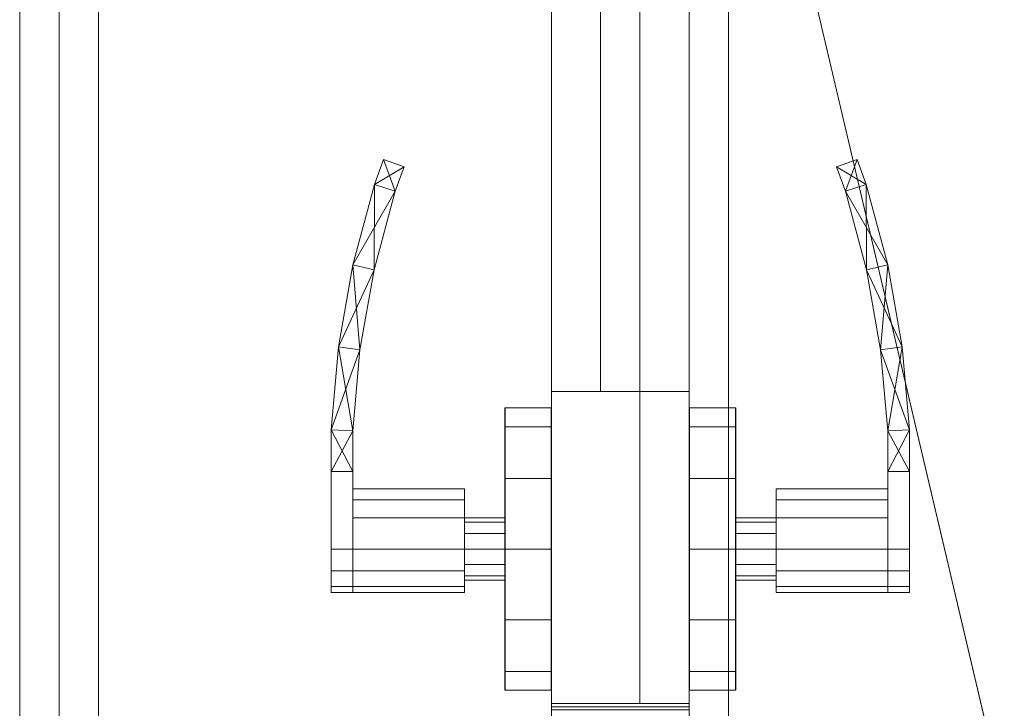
# Model space of a CAD drawing. Header units: inches. Extents: x -263 to 528, y -1 to 602.
# Tile 230 of 256: x 244 to 256, y 262 to 271. Entities that reach past the tile are written whole.
import ezdxf

# ---------------------------------------------------------------- set-up
doc = ezdxf.new("R2010")
doc.units = ezdxf.units.IN
doc.header["$MEASUREMENT"] = 0
for name, color, linetype in [('Doors', 7, 'Continuous'), ('Twindo - Slabs', 7, 'Continuous'), ('Twindo - Walls', 7, 'Continuous')]:
    doc.layers.add(name, color=color, linetype=linetype)
doc.layers.add('Twindo - Walls_Pen_No__3', color=7, linetype='Continuous', lineweight=18, true_color=0x506e96)

# ---------------------------------------------------------------- blocks, each defined once
blk = doc.blocks.new('Slab_D0BD3B49-249D-4DA8-80D4-D821BCE50D6B', base_point=(-249.5, 387))
at = {"layer": 'Twindo - Slabs', "lineweight": 0}
mesh = blk.add_polyface(dxfattribs=at)
corners = [(-192, 387), (-249.5, 387), (-249.5, 387, -6), (-192, 387, -6), (-89.75, 579.5), (-249.5, 579.5), (-192, 134.5), (-132, 134.5), (-132, 124.5), (10, 124.5), (10, 13.75), (161.5, 13.75), (161.5, 6.5), (252, 6.5), (252, 14), (415.5, 14), (415.5, 322.5), (222.5, 322.5), (222.5, 357.5), (-4, 357.5), (-4, 413), (101.5, 413), (101.5, 553.5), (-89.75, 553.5), (-249.5, 579.5, -6), (-192, 134.5, -6), (-89.75, 579.5, -6), (-89.75, 553.5, -6), (101.5, 553.5, -6), (101.5, 413, -6), (-4, 413, -6), (-4, 357.5, -6), (222.5, 357.5, -6), (222.5, 322.5, -6), (415.5, 322.5, -6), (415.5, 14, -6), (252, 14, -6), (252, 6.5, -6), (161.5, 6.5, -6), (161.5, 13.75, -6), (10, 13.75, -6), (10, 124.5, -6), (-132, 124.5, -6), (-132, 134.5, -6)]
mesh.append_faces([[corners[k] for k in face] for face in [(0, 1, 2, 3), (1, 5, 24, 2), (6, 0, 3, 25), (5, 4, 26, 24), (7, 6, 25, 43), (8, 7, 43, 42), (9, 8, 42, 41), (10, 9, 41, 40), (11, 10, 40, 39), (12, 11, 39, 38), (13, 12, 38, 37), (14, 13, 37, 36), (15, 14, 36, 35), (16, 15, 35, 34), (17, 16, 34, 33), (18, 17, 33, 32), (19, 18, 32, 31), (20, 19, 31, 30), (21, 20, 30, 29), (22, 21, 29, 28), (23, 22, 28, 27), (4, 23, 27, 26)]], dxfattribs={"color": 254})
mesh.append_faces([[corners[k] for k in face] for face in [(22, 20, 21), (16, 14, 15)]], dxfattribs={"vtx0": -1, "color": 254})
mesh.append_faces([[corners[k] for k in face] for face in [(28, 30, 27), (34, 36, 33)]], dxfattribs={"vtx0": -1, "vtx1": -1, "color": 254})
mesh.append_faces([[corners[k] for k in face] for face in [(4, 0, 7), (19, 23, 8), (19, 9, 11), (43, 3, 26), (42, 27, 31), (39, 41, 31)]], dxfattribs={"vtx0": -1, "vtx1": -1, "vtx2": -1, "color": 254})
mesh.append_faces([[corners[k] for k in face] for face in [(23, 7, 8), (19, 8, 9), (17, 11, 12), (17, 12, 13), (17, 13, 14), (3, 24, 26), (43, 26, 27), (39, 31, 32), (39, 32, 33)]], dxfattribs={"vtx0": -1, "vtx2": -1, "color": 254})
mesh.append_faces([[corners[k] for k in face] for face in [(29, 30, 28), (35, 36, 34)]], dxfattribs={"vtx1": -1, "color": 254})
mesh.append_faces([[corners[k] for k in face] for face in [(4, 5, 0), (23, 4, 7), (19, 20, 23), (22, 23, 20), (18, 19, 11), (17, 18, 11), (16, 17, 14), (42, 43, 27), (30, 31, 27), (41, 42, 31), (38, 39, 33), (37, 38, 33), (36, 37, 33)]], dxfattribs={"vtx1": -1, "vtx2": -1, "color": 254})
mesh.append_faces([[corners[k] for k in face] for face in [(5, 1, 0), (0, 6, 7), (9, 10, 11), (3, 2, 24), (43, 25, 3), (39, 40, 41)]], dxfattribs={"vtx2": -1, "color": 254})
blk = doc.blocks.new('Slab_C16FED3F-F51D-4887-95C2-45D370958F54', base_point=(-255.75, 595))
at = {"layer": 'Twindo - Slabs', "lineweight": 0}
mesh = blk.add_polyface(dxfattribs=at)
corners = [(95.5, 568, 128), (95.5, 570, 128), (-75.75, 570, 128), (-75.75, 595, 128), (-255.75, 595, 128), (-255.75, 379, 128), (-198, 379, 128), (-198, 134.5, 128), (-136, 134.5, 128), (-136, 110.5, 128), (6.5, 110.5, 128), (6.5, 6.5, 128), (315.5, 6.5, 128), (315.5, 8, 128), (378.5, 8, 128), (378.5, 6.5, 128), (523, 6.5, 128), (523, 132.25, 128), (421.5, 132.25, 128), (421.5, 333, 128), (239, 333, 128), (239, 391.501, 128), (240, 391.501, 128), (240, 457, 128), (237, 457, 128), (237, 568, 128), (201, 127.5, 128), (201, 128.125, 128), (244.5, 128.125, 128), (244.5, 127.5, 128), (244.5, 15, 128), (161.5, 15, 128), (161.5, 146.5, 128), (200.935, 146.5, 128), (200.997, 146.5, 128), (200.997, 128.5, 128), (95.5, 568, 101), (95.5, 570, 101), (-75.75, 570, 101), (-75.75, 595, 101), (-255.75, 595, 101), (-255.75, 379, 101), (-198, 379, 101), (-198, 134.5, 101), (-136, 134.5, 101), (-136, 110.5, 101), (6.5, 110.5, 101), (6.5, 6.5, 101), (315.5, 6.5, 101), (315.5, 8, 101), (378.5, 8, 101), (378.5, 6.5, 101), (523, 6.5, 101), (523, 132.25, 101), (421.5, 132.25, 101), (421.5, 333, 101), (239, 333, 101), (239, 391.501, 101), (240, 391.501, 101), (240, 457, 101), (237, 457, 101), (237, 568, 101), (201, 127.5, 120), (201, 128, 120), (201, 128.125, 120), (244.5, 128.125, 120), (244.5, 128, 120), (244.5, 127.5, 120), (244.5, 127.5, 101), (244.5, 15, 101), (161.5, 15, 101), (161.5, 146.5, 101), (200.935, 146.5, 101), (200.997, 146.5, 101), (200.997, 128.5, 114.5), (201, 127.5, 101)]
mesh.append_faces([[corners[k] for k in face] for face in [(36, 37, 1, 0), (37, 38, 2, 1), (38, 39, 3, 2), (39, 40, 4, 3), (40, 41, 5, 4), (41, 42, 6, 5), (42, 43, 7, 6), (43, 44, 8, 7), (44, 45, 9, 8), (45, 46, 10, 9), (46, 47, 11, 10), (47, 48, 12, 11), (48, 49, 13, 12), (49, 50, 14, 13), (50, 51, 15, 14), (51, 52, 16, 15), (52, 53, 17, 16), (53, 54, 18, 17), (54, 55, 19, 18), (55, 56, 20, 19), (56, 57, 21, 20), (57, 58, 22, 21), (58, 59, 23, 22), (59, 60, 24, 23), (60, 61, 25, 24), (61, 36, 0, 25), (28, 27, 64, 65), (69, 70, 31, 30), (70, 71, 32, 31), (33, 32, 71, 72), (33, 72, 73, 34), (34, 73, 74, 35), (62, 67, 66, 63), (65, 64, 63, 66), (67, 62, 75, 68), (72, 74, 73)]], dxfattribs={"color": 254})
mesh.append_faces([[corners[k] for k in face] for face in [(23, 21, 22), (27, 63, 64), (29, 66, 67), (29, 69, 30), (75, 74, 72), (52, 54, 53)]], dxfattribs={"vtx0": -1, "color": 254})
mesh.append_faces([[corners[k] for k in face] for face in [(16, 18, 15), (59, 57, 60)]], dxfattribs={"vtx0": -1, "vtx1": -1, "color": 254})
mesh.append_faces([[corners[k] for k in face] for face in [(3, 6, 8), (31, 0, 11), (0, 32, 34), (24, 34, 27), (20, 24, 27), (28, 30, 12), (20, 28, 13), (75, 26, 74), (44, 42, 39), (47, 36, 70), (75, 60, 56), (49, 68, 56)]], dxfattribs={"vtx0": -1, "vtx1": -1, "vtx2": -1, "color": 254})
mesh.append_faces([[corners[k] for k in face] for face in [(2, 8, 9), (2, 9, 10), (0, 10, 11), (20, 27, 28), (30, 11, 12), (28, 12, 13), (20, 13, 14), (18, 14, 15), (42, 40, 39), (44, 39, 38), (46, 38, 37), (46, 37, 36), (72, 36, 61), (75, 61, 60), (47, 70, 69), (49, 69, 68), (50, 56, 55), (50, 55, 54)]], dxfattribs={"vtx0": -1, "vtx2": -1, "color": 254})
mesh.append_faces([[corners[k] for k in face] for face in [(17, 18, 16), (58, 57, 59)]], dxfattribs={"vtx1": -1, "color": 254})
mesh.append_faces([[corners[k] for k in face] for face in [(3, 4, 6), (2, 3, 8), (1, 2, 10), (0, 1, 10), (31, 32, 0), (25, 0, 34), (24, 25, 34), (20, 21, 24), (23, 24, 21), (30, 31, 11), (19, 20, 14), (18, 19, 14), (45, 44, 38), (46, 45, 38), (47, 46, 36), (71, 70, 36), (72, 71, 36), (75, 72, 61), (57, 56, 60), (68, 75, 56), (48, 47, 69), (49, 48, 69), (50, 49, 56), (51, 50, 54), (52, 51, 54)]], dxfattribs={"vtx1": -1, "vtx2": -1, "color": 254})
mesh.append_faces([[corners[k] for k in face] for face in [(4, 5, 6), (6, 7, 8), (26, 35, 74), (42, 41, 40), (44, 43, 42)]], dxfattribs={"vtx2": -1, "color": 254})
mesh.append_faces([[corners[k] for k in face] for face in [(27, 26, 62, 63), (29, 28, 65, 66), (29, 67, 68, 69)]], dxfattribs={"vtx3": -1, "color": 254})
blk = doc.blocks.new('Wall_A9828C15-0578-4FD3-831D-6E3EE62218F6', base_point=(244.5, 127.5))
at = {"layer": 'Twindo - Walls', "lineweight": 0}
mesh = blk.add_polyface(dxfattribs=at)
corners = [(252, 234), (252, 234, 98), (252, 290, 98), (252, 290), (252, 291.999), (252, 291.999, 101), (252, 127.5, 101), (252, 127.5), (244.5, 234), (244.5, 234, 98), (244.5, 290, 98), (244.5, 290), (244.5, 291.999), (244.5, 291.999, 101), (244.5, 127.5, 101), (244.5, 127.5)]
mesh.append_faces([[corners[k] for k in face] for face in [(1, 0, 8, 9), (2, 1, 9, 10), (3, 2, 10, 11), (3, 11, 12, 4), (13, 5, 4, 12), (6, 5, 13, 14), (6, 14, 15, 7), (8, 0, 7, 15)]], dxfattribs={"color": 254})
mesh.append_faces([[corners[k] for k in face] for face in [(4, 2, 3), (15, 9, 8)]], dxfattribs={"vtx0": -1, "color": 254})
mesh.append_faces([[corners[k] for k in face] for face in [(7, 1, 6), (12, 10, 13)]], dxfattribs={"vtx0": -1, "vtx1": -1, "color": 254})
mesh.append_faces([[corners[k] for k in face] for face in [(1, 5, 6), (10, 14, 13)]], dxfattribs={"vtx0": -1, "vtx2": -1, "color": 254})
mesh.append_faces([[corners[k] for k in face] for face in [(0, 1, 7), (11, 10, 12)]], dxfattribs={"vtx1": -1, "color": 254})
mesh.append_faces([[corners[k] for k in face] for face in [(1, 2, 5), (4, 5, 2), (10, 9, 14), (15, 14, 9)]], dxfattribs={"vtx1": -1, "vtx2": -1, "color": 254})
blk = doc.blocks.new('Door_1F878AF0-59CA-4B78-B50C-B3FFE8BAC4CB')
at = {"layer": 'Twindo - Walls_Pen_No__3', "color": 155, "lineweight": 18, "true_color": 0x506e96}
for p, q in [((250.25, 289.5), (250.25, 262)), ((250.25, 262, 97.5), (250.25, 289.5, 97.5)), ((252, 289.5), (252, 262)), ((252, 262, 97.5), (252, 289.5, 97.5)), ((250.25, 234.5), (250.25, 262)), ((250.25, 262), (250.25, 262, 97.5)), ((250.25, 262, 97.5), (250.25, 234.5, 97.5)), ((252, 262), (250.25, 262)), ((252, 262, 97.5), (250.25, 262, 97.5)), ((250.25, 262), (250.25, 262, 97.5)), ((252, 262), (250.25, 262)), ((252, 262, 97.5), (250.25, 262, 97.5)), ((252, 234.5), (252, 262)), ((252, 262), (252, 262, 97.5)), ((252, 262, 97.5), (252, 234.5, 97.5)), ((252, 262), (252, 262, 97.5))]:
    blk.add_line(p, q, dxfattribs=at)
at = {"layer": 'Doors', "lineweight": 0}
mesh = blk.add_polyface(dxfattribs=at)
corners = [(244, 232, 100), (244, 234, 98), (244.5, 234, 98), (244.5, 232, 100), (244, 290, 98), (244.5, 290, 98), (244, 292, 100), (244.5, 292, 100)]
mesh.append_faces([[corners[k] for k in face] for face in [(0, 1, 2, 3), (1, 4, 5, 2), (4, 6, 7, 5), (6, 0, 3, 7), (0, 6, 4, 1), (3, 2, 5, 7)]], dxfattribs={"color": 7})
mesh = blk.add_polyface(dxfattribs=at)
corners = [(252.5, 232, 100), (252, 232, 100), (252, 234, 98), (252.5, 234, 98), (252, 290, 98), (252.5, 290, 98), (252, 292, 100), (252.5, 292, 100)]
mesh.append_faces([[corners[k] for k in face] for face in [(0, 1, 2, 3), (3, 2, 4, 5), (5, 4, 6, 7), (7, 6, 1, 0), (0, 3, 5, 7), (1, 6, 4, 2)]], dxfattribs={"color": 7})
mesh = blk.add_polyface(dxfattribs=at)
corners = [(252, 234, 98), (244.5, 234, 98), (244.5, 234, 97.5), (252, 234, 97.5), (244.5, 234.5, 97.5), (252, 234.5, 97.5), (244.5, 289.5, 97.5), (252, 289.5, 97.5), (244.5, 290, 97.5), (252, 290, 97.5), (244.5, 290, 98), (252, 290, 98)]
mesh.append_faces([[corners[k] for k in face] for face in [(0, 1, 2, 3), (3, 2, 4, 5), (5, 4, 6, 7), (7, 6, 8, 9), (9, 8, 10, 11), (11, 10, 1, 0)]], dxfattribs={"color": 7})
mesh.append_faces([[corners[k] for k in face] for face in [(0, 7, 9, 11), (1, 6, 4, 2)]], dxfattribs={"vtx0": -1, "color": 7})
mesh.append_faces([[corners[k] for k in face] for face in [(0, 3, 5, 7), (1, 10, 8, 6)]], dxfattribs={"vtx3": -1, "color": 7})
mesh = blk.add_polyface(dxfattribs=at)
corners = [(252, 289.5), (252, 262), (250.25, 262), (250.25, 289.5), (252, 262, 97.5), (250.25, 262, 97.5), (252, 289.5, 97.5), (250.25, 289.5, 97.5), (252, 289.461, 0.039), (252, 289.461, 97.461), (250.25, 289.461, 97.461), (250.25, 289.461, 0.039), (252, 262.039, 97.461), (250.25, 262.039, 97.461), (252, 262.039, 0.039), (250.25, 262.039, 0.039)]
mesh.append_faces([[corners[k] for k in face] for face in [(0, 1, 2, 3), (1, 4, 5, 2), (4, 6, 7, 5), (6, 0, 3, 7), (8, 9, 10, 11), (9, 12, 13, 10), (12, 14, 15, 13), (14, 8, 11, 15)]], dxfattribs={"color": 7})
mesh.append_faces([[corners[k] for k in face] for face in [(1, 14, 4), (4, 12, 6), (5, 13, 2), (2, 15, 3)]], dxfattribs={"vtx0": -1, "vtx1": -1, "color": 7})
mesh.append_faces([[corners[k] for k in face] for face in [(9, 0, 6), (0, 8, 14), (4, 14, 12), (11, 7, 3), (7, 10, 13), (2, 13, 15)]], dxfattribs={"vtx0": -1, "vtx2": -1, "color": 7})
mesh.append_faces([[corners[k] for k in face] for face in [(9, 8, 0), (12, 9, 6), (1, 0, 14), (11, 10, 7), (15, 11, 3), (5, 7, 13)]], dxfattribs={"vtx1": -1, "vtx2": -1, "color": 7})
mesh = blk.add_polyface(dxfattribs=at)
corners = [(250.25, 266, 0.039), (250.25, 266, 8), (250.25, 285.5, 8), (250.25, 285.5, 0.039), (251.375, 285.5, 0.039), (251.375, 266, 0.039), (251.375, 285.5, 8), (251.375, 266, 8)]
mesh.append_faces([[corners[k] for k in face] for face in [(0, 1, 2, 3), (4, 5, 0, 3), (3, 2, 6, 4), (1, 7, 6, 2), (5, 7, 1, 0), (4, 6, 7, 5)]], dxfattribs={"color": 7})
mesh = blk.add_polyface(dxfattribs=at)
corners = [(251.375, 285.5, 97.461), (251.375, 285.5, 93.5), (250.25, 285.5, 93.5), (250.25, 285.5, 97.461), (250.25, 266, 97.461), (251.375, 266, 97.461), (250.25, 266, 93.5), (251.375, 266, 93.5)]
mesh.append_faces([[corners[k] for k in face] for face in [(0, 1, 2, 3), (4, 5, 0, 3), (3, 2, 6, 4), (2, 1, 7, 6), (5, 7, 1, 0), (4, 6, 7, 5)]], dxfattribs={"color": 7})
mesh = blk.add_polyface(dxfattribs=at)
corners = [(251.375, 285.5, 8), (251.375, 266, 8), (250.875, 266, 8), (250.875, 285.5, 8), (251.375, 266, 93.5), (250.875, 266, 93.5), (251.375, 285.5, 93.5), (250.875, 285.5, 93.5)]
mesh.append_faces([[corners[k] for k in face] for face in [(0, 1, 2, 3), (1, 4, 5, 2), (4, 6, 7, 5), (6, 0, 3, 7), (0, 6, 4, 1), (3, 2, 5, 7)]], dxfattribs={"color": 7})
mesh = blk.add_polyface(dxfattribs=at)
corners = [(251.375, 266, 0.039), (251.375, 266, 8), (251.375, 285.5, 8), (251.375, 285.5, 0.039), (252, 285.5, 0.039), (252, 266, 0.039), (252, 285.5, 8), (252, 266, 8)]
mesh.append_faces([[corners[k] for k in face] for face in [(0, 1, 2, 3), (4, 5, 0, 3), (3, 2, 6, 4), (1, 7, 6, 2), (5, 7, 1, 0), (4, 6, 7, 5)]], dxfattribs={"color": 7})
mesh = blk.add_polyface(dxfattribs=at)
corners = [(252, 285.5, 97.461), (252, 285.5, 93.5), (251.375, 285.5, 93.5), (251.375, 285.5, 97.461), (251.375, 266, 97.461), (252, 266, 97.461), (251.375, 266, 93.5), (252, 266, 93.5)]
mesh.append_faces([[corners[k] for k in face] for face in [(0, 1, 2, 3), (4, 5, 0, 3), (3, 2, 6, 4), (2, 1, 7, 6), (5, 7, 1, 0), (4, 6, 7, 5)]], dxfattribs={"color": 7})
mesh = blk.add_polyface(dxfattribs=at)
corners = [(247.73, 264, 36.551), (247.455, 264, 36.551), (247.455, 263.724, 36.477), (247.73, 263.724, 36.477), (247.455, 263.523, 36.276), (247.73, 263.523, 36.276), (247.455, 263.449, 36), (247.73, 263.449, 36), (247.455, 263.523, 35.724), (247.73, 263.523, 35.724), (247.455, 263.724, 35.523), (247.73, 263.724, 35.523), (247.455, 264, 35.449), (247.73, 264, 35.449), (247.455, 264.984, 35.449), (247.73, 264.984, 35.449), (247.455, 264.984, 36.551), (247.73, 264.984, 36.551), (247.73, 264.984, 35.449), (247.455, 265.512, 35.48), (247.73, 265.5, 35.48), (247.455, 264.984, 35.449), (247.547, 266.563, 35.542), (247.82, 266.527, 35.542), (247.73, 267.603, 35.603), (247.999, 267.543, 35.603), (248.003, 268.622, 35.665), (248.266, 268.539, 35.665), (248.119, 268.939, 35.685), (248.379, 268.849, 35.685), (248.119, 268.939, 36.315), (248.379, 268.849, 36.315), (248.003, 268.622, 36.335), (248.266, 268.539, 36.335), (247.73, 267.603, 36.397), (247.999, 267.543, 36.397), (247.547, 266.563, 36.458), (247.82, 266.527, 36.458), (247.455, 265.512, 36.52), (247.73, 265.5, 36.52), (247.455, 264.984, 36.551), (247.73, 264.984, 36.551)]
mesh.append_faces([[corners[k] for k in face] for face in [(0, 1, 2, 3), (3, 2, 4, 5), (5, 4, 6, 7), (7, 6, 8, 9), (9, 8, 10, 11), (11, 10, 12, 13), (13, 12, 14, 15), (15, 14, 16, 17), (17, 16, 1, 0), (18, 19, 20), (18, 21, 19), (20, 22, 23), (20, 19, 22), (23, 24, 25), (23, 22, 24), (25, 26, 27), (25, 24, 26), (27, 28, 29), (27, 26, 28), (29, 28, 30, 31), (31, 32, 33), (31, 30, 32), (33, 34, 35), (33, 32, 34), (35, 36, 37), (35, 34, 36), (37, 38, 39), (37, 36, 38), (39, 40, 41), (39, 38, 40), (41, 40, 21, 18), (18, 20, 39, 41), (20, 23, 37, 39), (23, 25, 35, 37), (25, 27, 33, 35), (27, 29, 31, 33), (21, 40, 38, 19), (19, 38, 36, 22), (22, 36, 34, 24), (24, 34, 32, 26), (26, 32, 30, 28)]], dxfattribs={"color": 252})
mesh.append_faces([[corners[k] for k in face] for face in [(0, 15, 17), (1, 4, 2)]], dxfattribs={"vtx0": -1, "color": 252})
mesh.append_faces([[corners[k] for k in face] for face in [(0, 7, 9, 11), (0, 11, 13, 15), (1, 12, 10, 8), (1, 8, 6, 4)]], dxfattribs={"vtx0": -1, "vtx3": -1, "color": 252})
mesh.append_faces([[corners[k] for k in face] for face in [(0, 3, 5, 7), (1, 16, 14, 12)]], dxfattribs={"vtx3": -1, "color": 252})
mesh = blk.add_polyface(dxfattribs=at)
corners = [(254.52, 264, 36.551), (254.52, 263.724, 36.477), (254.795, 263.724, 36.477), (254.795, 264, 36.551), (254.52, 263.523, 36.276), (254.795, 263.523, 36.276), (254.52, 263.449, 36), (254.795, 263.449, 36), (254.52, 263.523, 35.724), (254.795, 263.523, 35.724), (254.52, 263.724, 35.523), (254.795, 263.724, 35.523), (254.52, 264, 35.449), (254.795, 264, 35.449), (254.52, 264.984, 35.449), (254.795, 264.984, 35.449), (254.52, 264.984, 36.551), (254.795, 264.984, 36.551), (254.52, 264.984, 35.449), (254.52, 265.5, 35.48), (254.795, 265.512, 35.48), (254.795, 264.984, 35.449), (254.43, 266.527, 35.542), (254.703, 266.563, 35.542), (254.251, 267.543, 35.603), (254.52, 267.603, 35.603), (253.984, 268.539, 35.665), (254.247, 268.622, 35.665), (253.871, 268.849, 35.685), (254.131, 268.939, 35.685), (253.871, 268.849, 36.315), (254.131, 268.939, 36.315), (253.984, 268.539, 36.335), (254.247, 268.622, 36.335), (254.251, 267.543, 36.397), (254.52, 267.603, 36.397), (254.43, 266.527, 36.458), (254.703, 266.563, 36.458), (254.52, 265.5, 36.52), (254.795, 265.512, 36.52), (254.52, 264.984, 36.551), (254.795, 264.984, 36.551)]
mesh.append_faces([[corners[k] for k in face] for face in [(0, 1, 2, 3), (1, 4, 5, 2), (4, 6, 7, 5), (6, 8, 9, 7), (8, 10, 11, 9), (10, 12, 13, 11), (12, 14, 15, 13), (14, 16, 17, 15), (16, 0, 3, 17), (18, 19, 20), (18, 20, 21), (19, 22, 23), (19, 23, 20), (22, 24, 25), (22, 25, 23), (24, 26, 27), (24, 27, 25), (26, 28, 29), (26, 29, 27), (28, 30, 31, 29), (30, 32, 33), (30, 33, 31), (32, 34, 35), (32, 35, 33), (34, 36, 37), (34, 37, 35), (36, 38, 39), (36, 39, 37), (38, 40, 41), (38, 41, 39), (40, 18, 21, 41), (18, 40, 38, 19), (19, 38, 36, 22), (22, 36, 34, 24), (24, 34, 32, 26), (26, 32, 30, 28), (21, 20, 39, 41), (20, 23, 37, 39), (23, 25, 35, 37), (25, 27, 33, 35), (27, 29, 31, 33)]], dxfattribs={"color": 252})
mesh.append_faces([[corners[k] for k in face] for face in [(0, 4, 1), (3, 15, 17)]], dxfattribs={"vtx0": -1, "color": 252})
mesh.append_faces([[corners[k] for k in face] for face in [(0, 12, 10, 8), (0, 8, 6, 4), (3, 7, 9, 11), (3, 11, 13, 15)]], dxfattribs={"vtx0": -1, "vtx3": -1, "color": 252})
mesh.append_faces([[corners[k] for k in face] for face in [(0, 16, 14, 12), (3, 2, 5, 7)]], dxfattribs={"vtx3": -1, "color": 252})
mesh = blk.add_polyface(dxfattribs=at)
corners = [(250.25, 262.039, 0.039), (250.25, 262.039, 97.461), (250.25, 266, 97.461), (250.25, 266, 0.039), (251.375, 266, 0.039), (251.375, 262.039, 0.039), (251.375, 266, 97.461), (251.375, 262.039, 97.461)]
mesh.append_faces([[corners[k] for k in face] for face in [(0, 1, 2, 3), (4, 5, 0, 3), (3, 2, 6, 4), (2, 1, 7, 6), (5, 7, 1, 0), (4, 6, 7, 5)]], dxfattribs={"color": 7})
mesh = blk.add_polyface(dxfattribs=at)
corners = [(251.375, 262.039, 0.039), (251.375, 262.039, 97.461), (251.375, 266, 97.461), (251.375, 266, 0.039), (252, 266, 0.039), (252, 262.039, 0.039), (252, 266, 97.461), (252, 262.039, 97.461)]
mesh.append_faces([[corners[k] for k in face] for face in [(0, 1, 2, 3), (4, 5, 0, 3), (3, 2, 6, 4), (2, 1, 7, 6), (5, 7, 1, 0), (4, 6, 7, 5)]], dxfattribs={"color": 7})
mesh = blk.add_polyface(dxfattribs=at)
corners = [(249.659, 265.551, 36.896), (249.663, 265.551, 36.896), (249.663, 265.791, 36), (249.659, 265.791, 36), (249.659, 264.896, 37.551), (249.663, 264.896, 37.551), (249.659, 264, 37.791), (249.663, 264, 37.791), (249.659, 263.104, 37.551), (249.663, 263.104, 37.551), (249.659, 262.449, 36.896), (249.663, 262.449, 36.896), (249.659, 262.209, 36), (249.663, 262.209, 36), (249.659, 262.449, 35.104), (249.663, 262.449, 35.104), (249.659, 263.104, 34.449), (249.663, 263.104, 34.449), (249.659, 264, 34.209), (249.663, 264, 34.209), (249.659, 264.896, 34.449), (249.663, 264.896, 34.449), (249.659, 265.551, 35.104), (249.663, 265.551, 35.104), (250.246, 265.551, 36.896), (250.246, 265.791, 36), (250.246, 264.896, 37.551), (250.246, 264, 37.791), (250.246, 263.104, 37.551), (250.246, 262.449, 36.896), (250.246, 262.209, 36), (250.246, 262.449, 35.104), (250.246, 263.104, 34.449), (250.246, 264, 34.209), (250.246, 264.896, 34.449), (250.246, 265.551, 35.104), (250.25, 265.551, 36.896), (250.25, 265.791, 36), (250.25, 264.896, 37.551), (250.25, 264, 37.791), (250.25, 263.104, 37.551), (250.25, 262.449, 36.896), (250.25, 262.209, 36), (250.25, 262.449, 35.104), (250.25, 263.104, 34.449), (250.25, 264, 34.209), (250.25, 264.896, 34.449), (250.25, 265.551, 35.104)]
mesh.append_faces([[corners[k] for k in face] for face in [(0, 1, 2, 3), (4, 5, 1, 0), (6, 7, 5, 4), (8, 9, 7, 6), (10, 11, 9, 8), (12, 13, 11, 10), (14, 15, 13, 12), (16, 17, 15, 14), (18, 19, 17, 16), (20, 21, 19, 18), (22, 23, 21, 20), (3, 2, 23, 22), (1, 24, 25, 2), (5, 26, 24, 1), (7, 27, 26, 5), (9, 28, 27, 7), (11, 29, 28, 9), (13, 30, 29, 11), (15, 31, 30, 13), (17, 32, 31, 15), (19, 33, 32, 17), (21, 34, 33, 19), (23, 35, 34, 21), (2, 25, 35, 23), (24, 36, 37, 25), (26, 38, 36, 24), (27, 39, 38, 26), (28, 40, 39, 27), (29, 41, 40, 28), (30, 42, 41, 29), (31, 43, 42, 30), (32, 44, 43, 31), (33, 45, 44, 32), (34, 46, 45, 33), (35, 47, 46, 34), (25, 37, 47, 35)]], dxfattribs={"color": 252})
mesh.append_faces([[corners[k] for k in face] for face in [(3, 6, 4, 0)]], dxfattribs={"vtx0": -1, "color": 252})
mesh.append_faces([[corners[k] for k in face] for face in [(3, 18, 16, 14), (3, 14, 12, 10), (3, 10, 8, 6)]], dxfattribs={"vtx0": -1, "vtx3": -1, "color": 252})
mesh.append_faces([[corners[k] for k in face] for face in [(3, 22, 20, 18)]], dxfattribs={"vtx3": -1, "color": 252})
mesh = blk.add_polyface(dxfattribs=at)
corners = [(252.591, 265.551, 36.896), (252.591, 265.791, 36), (252.587, 265.791, 36), (252.587, 265.551, 36.896), (252.591, 264.896, 37.551), (252.587, 264.896, 37.551), (252.591, 264, 37.791), (252.587, 264, 37.791), (252.591, 263.104, 37.551), (252.587, 263.104, 37.551), (252.591, 262.449, 36.896), (252.587, 262.449, 36.896), (252.591, 262.209, 36), (252.587, 262.209, 36), (252.591, 262.449, 35.104), (252.587, 262.449, 35.104), (252.591, 263.104, 34.449), (252.587, 263.104, 34.449), (252.591, 264, 34.209), (252.587, 264, 34.209), (252.591, 264.896, 34.449), (252.587, 264.896, 34.449), (252.591, 265.551, 35.104), (252.587, 265.551, 35.104), (252.004, 265.791, 36), (252.004, 265.551, 36.896), (252.004, 264.896, 37.551), (252.004, 264, 37.791), (252.004, 263.104, 37.551), (252.004, 262.449, 36.896), (252.004, 262.209, 36), (252.004, 262.449, 35.104), (252.004, 263.104, 34.449), (252.004, 264, 34.209), (252.004, 264.896, 34.449), (252.004, 265.551, 35.104), (252, 265.791, 36), (252, 265.551, 36.896), (252, 264.896, 37.551), (252, 264, 37.791), (252, 263.104, 37.551), (252, 262.449, 36.896), (252, 262.209, 36), (252, 262.449, 35.104), (252, 263.104, 34.449), (252, 264, 34.209), (252, 264.896, 34.449), (252, 265.551, 35.104)]
mesh.append_faces([[corners[k] for k in face] for face in [(0, 1, 2, 3), (4, 0, 3, 5), (6, 4, 5, 7), (8, 6, 7, 9), (10, 8, 9, 11), (12, 10, 11, 13), (14, 12, 13, 15), (16, 14, 15, 17), (18, 16, 17, 19), (20, 18, 19, 21), (22, 20, 21, 23), (1, 22, 23, 2), (3, 2, 24, 25), (5, 3, 25, 26), (7, 5, 26, 27), (9, 7, 27, 28), (11, 9, 28, 29), (13, 11, 29, 30), (15, 13, 30, 31), (17, 15, 31, 32), (19, 17, 32, 33), (21, 19, 33, 34), (23, 21, 34, 35), (2, 23, 35, 24), (25, 24, 36, 37), (26, 25, 37, 38), (27, 26, 38, 39), (28, 27, 39, 40), (29, 28, 40, 41), (30, 29, 41, 42), (31, 30, 42, 43), (32, 31, 43, 44), (33, 32, 44, 45), (34, 33, 45, 46), (35, 34, 46, 47), (24, 35, 47, 36)]], dxfattribs={"color": 252})
mesh.append_faces([[corners[k] for k in face] for face in [(1, 18, 20, 22)]], dxfattribs={"vtx0": -1, "color": 252})
mesh.append_faces([[corners[k] for k in face] for face in [(1, 6, 8, 10), (1, 10, 12, 14), (1, 14, 16, 18)]], dxfattribs={"vtx0": -1, "vtx3": -1, "color": 252})
mesh.append_faces([[corners[k] for k in face] for face in [(1, 0, 4, 6)]], dxfattribs={"vtx3": -1, "color": 252})
mesh = blk.add_polyface(dxfattribs=at)
corners = [(249.659, 263.803, 35.659), (249.659, 264, 35.606), (249.659, 264.197, 35.659), (249.659, 264.341, 35.803), (249.659, 264.394, 36), (249.659, 264.341, 36.197), (249.659, 264.197, 36.341), (249.659, 264, 36.394), (249.659, 263.803, 36.341), (249.659, 263.659, 36.197), (249.659, 263.606, 36), (249.659, 263.659, 35.803), (249.148, 263.803, 35.659), (249.148, 263.659, 35.803), (249.148, 263.606, 36), (249.148, 263.659, 36.197), (249.148, 263.803, 36.341), (249.148, 264, 36.394), (249.148, 264.197, 36.341), (249.148, 264.341, 36.197), (249.148, 264.394, 36), (249.148, 264.341, 35.803), (249.148, 264.197, 35.659), (249.148, 264, 35.606), (249.148, 264, 36.551), (247.73, 264, 36.551), (247.73, 263.724, 36.477), (249.148, 263.724, 36.477), (247.73, 263.523, 36.276), (249.148, 263.523, 36.276), (247.73, 263.449, 36), (249.148, 263.449, 36), (247.73, 263.523, 35.724), (249.148, 263.523, 35.724), (247.73, 263.724, 35.523), (249.148, 263.724, 35.523), (247.73, 264, 35.449), (249.148, 264, 35.449), (247.73, 264.394, 35.528), (249.148, 264.394, 35.528), (247.73, 264.626, 35.646), (249.148, 264.626, 35.646), (247.73, 264.763, 35.869), (249.148, 264.763, 35.869), (247.73, 264.763, 36.131), (249.148, 264.763, 36.131), (247.73, 264.626, 36.354), (249.148, 264.626, 36.354), (247.73, 264.394, 36.472), (249.148, 264.394, 36.472)]
mesh.append_faces([[corners[k] for k in face] for face in [(0, 12, 23, 1), (1, 23, 22, 2), (2, 22, 21, 3), (3, 21, 20, 4), (4, 20, 19, 5), (5, 19, 18, 6), (6, 18, 17, 7), (7, 17, 16, 8), (8, 16, 15, 9), (9, 15, 14, 10), (10, 14, 13, 11), (11, 13, 12, 0), (24, 25, 26, 27), (27, 26, 28, 29), (29, 28, 30, 31), (31, 30, 32, 33), (33, 32, 34, 35), (35, 34, 36, 37), (37, 36, 38, 39), (39, 38, 40, 41), (41, 40, 42, 43), (43, 42, 44, 45), (45, 44, 46, 47), (47, 46, 48, 49), (49, 48, 25, 24)]], dxfattribs={"color": 252})
mesh.append_faces([[corners[k] for k in face] for face in [(0, 9, 10, 11), (12, 21, 22, 23), (24, 47, 49), (25, 28, 26)]], dxfattribs={"vtx0": -1, "color": 252})
mesh.append_faces([[corners[k] for k in face] for face in [(0, 3, 4, 5), (0, 5, 6, 7), (0, 7, 8, 9), (12, 15, 16, 17), (12, 17, 18, 19), (12, 19, 20, 21), (24, 31, 33, 35), (24, 35, 37, 39), (24, 39, 41, 43), (24, 43, 45, 47), (25, 44, 42, 40), (25, 40, 38, 36), (25, 36, 34, 32), (25, 32, 30, 28)]], dxfattribs={"vtx0": -1, "vtx3": -1, "color": 252})
mesh.append_faces([[corners[k] for k in face] for face in [(0, 1, 2, 3), (12, 13, 14, 15), (24, 27, 29, 31), (25, 48, 46, 44)]], dxfattribs={"vtx3": -1, "color": 252})
mesh = blk.add_polyface(dxfattribs=at)
corners = [(252.591, 263.803, 35.659), (252.591, 263.659, 35.803), (252.591, 263.606, 36), (252.591, 263.659, 36.197), (252.591, 263.803, 36.341), (252.591, 264, 36.394), (252.591, 264.197, 36.341), (252.591, 264.341, 36.197), (252.591, 264.394, 36), (252.591, 264.341, 35.803), (252.591, 264.197, 35.659), (252.591, 264, 35.606), (253.102, 263.803, 35.659), (253.102, 264, 35.606), (253.102, 264.197, 35.659), (253.102, 264.341, 35.803), (253.102, 264.394, 36), (253.102, 264.341, 36.197), (253.102, 264.197, 36.341), (253.102, 264, 36.394), (253.102, 263.803, 36.341), (253.102, 263.659, 36.197), (253.102, 263.606, 36), (253.102, 263.659, 35.803), (253.102, 264, 36.551), (253.102, 263.724, 36.477), (254.52, 263.724, 36.477), (254.52, 264, 36.551), (253.102, 263.523, 36.276), (254.52, 263.523, 36.276), (253.102, 263.449, 36), (254.52, 263.449, 36), (253.102, 263.523, 35.724), (254.52, 263.523, 35.724), (253.102, 263.724, 35.523), (254.52, 263.724, 35.523), (253.102, 264, 35.449), (254.52, 264, 35.449), (253.102, 264.394, 35.528), (254.52, 264.394, 35.528), (253.102, 264.626, 35.646), (254.52, 264.626, 35.646), (253.102, 264.763, 35.869), (254.52, 264.763, 35.869), (253.102, 264.763, 36.131), (254.52, 264.763, 36.131), (253.102, 264.626, 36.354), (254.52, 264.626, 36.354), (253.102, 264.394, 36.472), (254.52, 264.394, 36.472)]
mesh.append_faces([[corners[k] for k in face] for face in [(0, 11, 13, 12), (11, 10, 14, 13), (10, 9, 15, 14), (9, 8, 16, 15), (8, 7, 17, 16), (7, 6, 18, 17), (6, 5, 19, 18), (5, 4, 20, 19), (4, 3, 21, 20), (3, 2, 22, 21), (2, 1, 23, 22), (1, 0, 12, 23), (24, 25, 26, 27), (25, 28, 29, 26), (28, 30, 31, 29), (30, 32, 33, 31), (32, 34, 35, 33), (34, 36, 37, 35), (36, 38, 39, 37), (38, 40, 41, 39), (40, 42, 43, 41), (42, 44, 45, 43), (44, 46, 47, 45), (46, 48, 49, 47), (48, 24, 27, 49)]], dxfattribs={"color": 252})
mesh.append_faces([[corners[k] for k in face] for face in [(0, 9, 10, 11), (12, 21, 22, 23), (24, 28, 25), (27, 47, 49)]], dxfattribs={"vtx0": -1, "color": 252})
mesh.append_faces([[corners[k] for k in face] for face in [(0, 3, 4, 5), (0, 5, 6, 7), (0, 7, 8, 9), (12, 15, 16, 17), (12, 17, 18, 19), (12, 19, 20, 21), (24, 44, 42, 40), (24, 40, 38, 36), (24, 36, 34, 32), (24, 32, 30, 28), (27, 31, 33, 35), (27, 35, 37, 39), (27, 39, 41, 43), (27, 43, 45, 47)]], dxfattribs={"vtx0": -1, "vtx3": -1, "color": 252})
mesh.append_faces([[corners[k] for k in face] for face in [(0, 1, 2, 3), (12, 13, 14, 15), (24, 48, 46, 44), (27, 26, 29, 31)]], dxfattribs={"vtx3": -1, "color": 252})
mesh = blk.add_polyface(dxfattribs=at)
corners = [(252, 234.5), (250.25, 234.5), (250.25, 262), (252, 262), (250.25, 262, 97.5), (252, 262, 97.5), (250.25, 234.5, 97.5), (252, 234.5, 97.5), (252, 234.539, 0.039), (250.25, 234.539, 0.039), (250.25, 234.539, 97.461), (252, 234.539, 97.461), (250.25, 261.961, 97.461), (252, 261.961, 97.461), (250.25, 261.961, 0.039), (252, 261.961, 0.039)]
mesh.append_faces([[corners[k] for k in face] for face in [(0, 1, 2, 3), (3, 2, 4, 5), (5, 4, 6, 7), (7, 6, 1, 0), (8, 9, 10, 11), (11, 10, 12, 13), (13, 12, 14, 15), (15, 14, 9, 8)]], dxfattribs={"color": 7})
mesh.append_faces([[corners[k] for k in face] for face in [(0, 8, 7), (7, 11, 5), (6, 10, 1), (1, 9, 2)]], dxfattribs={"vtx0": -1, "vtx1": -1, "color": 7})
mesh.append_faces([[corners[k] for k in face] for face in [(13, 3, 5), (3, 15, 8), (7, 8, 11), (14, 4, 2), (4, 12, 10), (1, 10, 9)]], dxfattribs={"vtx0": -1, "vtx2": -1, "color": 7})
mesh.append_faces([[corners[k] for k in face] for face in [(13, 15, 3), (11, 13, 5), (0, 3, 8), (14, 12, 4), (9, 14, 2), (6, 4, 10)]], dxfattribs={"vtx1": -1, "vtx2": -1, "color": 7})
blk = doc.blocks.new('Slab_A3746481-2909-4108-A365-6002FE2AB3C6', base_point=(95.5, 568))
at = {"layer": 'Twindo - Slabs', "lineweight": 0}
mesh = blk.add_polyface(dxfattribs=at)
corners = [(95.5, 568, 254), (95.5, 568, 248), (95.5, 395.501, 248), (95.5, 395.501, 254), (237, 568, 254), (237, 568, 248), (237, 457, 248), (240, 457, 248), (240, 391.501, 248), (239, 391.501, 248), (239, 192.5, 248), (421.5, 192.5, 248), (421.5, 132.25, 248), (523, 132.25, 248), (523, 6.5, 248), (378.5, 6.5, 248), (378.5, 8, 248), (315.5, 8, 248), (315.5, 6.5, 248), (150.5, 6.5, 248), (150.5, 197, 248), (155, 197, 248), (155, 397.501, 248), (113, 397.501, 248), (113, 395.501, 248), (201, 383.001, 248), (170, 383.001, 248), (170, 205.5, 248), (201, 205.5, 248), (378.6, 174.5, 248), (261.6, 174.5, 248), (261.6, 108.5, 248), (342.106, 108.5, 248), (378.6, 144.994, 248), (113, 395.501, 254), (113, 397.501, 254), (155, 397.501, 254), (155, 197, 254), (150.5, 197, 254), (150.5, 6.5, 254), (315.5, 6.5, 254), (315.5, 8, 254), (378.5, 8, 254), (378.5, 6.5, 254), (523, 6.5, 254), (523, 132.25, 254), (421.5, 132.25, 254), (421.5, 192.5, 254), (239, 192.5, 254), (239, 391.501, 254), (240, 391.501, 254), (240, 457, 254), (237, 457, 254), (170, 205.5, 254), (170, 383.001, 254), (201, 383.001, 254), (201, 205.5, 254), (261.6, 108.5, 254), (261.6, 174.5, 254), (378.6, 174.5, 254), (378.6, 144.994, 254), (342.106, 108.5, 254)]
mesh.append_faces([[corners[k] for k in face] for face in [(0, 1, 2, 3), (4, 5, 1, 0), (3, 2, 24, 34), (52, 6, 5, 4), (51, 7, 6, 52), (50, 8, 7, 51), (49, 9, 8, 50), (48, 10, 9, 49), (47, 11, 10, 48), (46, 12, 11, 47), (45, 13, 12, 46), (44, 14, 13, 45), (43, 15, 14, 44), (42, 16, 15, 43), (41, 17, 16, 42), (40, 18, 17, 41), (39, 19, 18, 40), (38, 20, 19, 39), (37, 21, 20, 38), (36, 22, 21, 37), (35, 23, 22, 36), (34, 24, 23, 35), (54, 26, 25, 55), (53, 27, 26, 54), (56, 28, 27, 53), (55, 25, 28, 56), (58, 30, 29, 59), (57, 31, 30, 58), (61, 32, 31, 57), (60, 33, 32, 61), (59, 29, 33, 60)]], dxfattribs={"color": 254})
mesh.append_faces([[corners[k] for k in face] for face in [(14, 12, 13), (51, 49, 50)]], dxfattribs={"vtx0": -1, "color": 254})
mesh.append_faces([[corners[k] for k in face] for face in [(7, 9, 6), (44, 46, 43)]], dxfattribs={"vtx0": -1, "vtx1": -1, "color": 254})
mesh.append_faces([[corners[k] for k in face] for face in [(19, 21, 27), (26, 22, 1), (28, 6, 10), (19, 28, 10), (19, 10, 31), (15, 33, 12), (0, 36, 54), (53, 37, 39), (48, 52, 56), (48, 56, 39), (57, 48, 39), (46, 60, 43)]], dxfattribs={"vtx0": -1, "vtx1": -1, "vtx2": -1, "color": 254})
mesh.append_faces([[corners[k] for k in face] for face in [(23, 2, 1), (26, 21, 22), (19, 27, 28), (25, 1, 5), (28, 5, 6), (17, 31, 32), (16, 32, 33), (29, 10, 11), (33, 11, 12), (0, 34, 35), (0, 35, 36), (53, 36, 37), (0, 54, 55), (52, 55, 56), (57, 39, 40), (57, 40, 41), (61, 41, 42), (48, 58, 59), (60, 42, 43), (46, 59, 60)]], dxfattribs={"vtx0": -1, "vtx2": -1, "color": 254})
mesh.append_faces([[corners[k] for k in face] for face in [(8, 9, 7), (45, 46, 44)]], dxfattribs={"vtx1": -1, "color": 254})
mesh.append_faces([[corners[k] for k in face] for face in [(22, 23, 1), (26, 27, 21), (25, 26, 1), (28, 25, 5), (9, 10, 6), (30, 31, 10), (18, 19, 31), (17, 18, 31), (16, 17, 32), (15, 16, 33), (29, 30, 10), (33, 29, 11), (14, 15, 12), (53, 54, 36), (56, 53, 39), (4, 0, 55), (52, 4, 55), (48, 49, 52), (51, 52, 49), (57, 58, 48), (61, 57, 41), (60, 61, 42), (47, 48, 59), (46, 47, 59)]], dxfattribs={"vtx1": -1, "vtx2": -1, "color": 254})
mesh.append_faces([[corners[k] for k in face] for face in [(23, 24, 2), (19, 20, 21), (0, 3, 34), (37, 38, 39)]], dxfattribs={"vtx2": -1, "color": 254})
blk = doc.blocks.new('Slab_71F202FD-5CC9-4EB5-992C-F668C054561A', base_point=(243.5, 269.503))
at = {"layer": 'Twindo - Slabs', "lineweight": 0}
mesh = blk.add_polyface(dxfattribs=at)
corners = [(243.5, 201, 320), (243.5, 201, 314), (421.5, 201, 314), (421.5, 201, 320), (243.5, 333, 320), (243.5, 333, 314), (421.5, 333, 314), (278.5, 236, 314), (386.5, 236, 314), (386.5, 298, 314), (278.5, 298, 314), (421.5, 333, 320), (386.5, 298, 320), (386.5, 236, 320), (278.5, 236, 320), (278.5, 298, 320)]
mesh.append_faces([[corners[k] for k in face] for face in [(0, 1, 2, 3), (4, 5, 1, 0), (3, 2, 6, 11), (11, 6, 5, 4), (13, 8, 7, 14), (12, 9, 8, 13), (15, 10, 9, 12), (14, 7, 10, 15)]], dxfattribs={"color": 254})
mesh.append_faces([[corners[k] for k in face] for face in [(2, 8, 6), (6, 9, 5), (11, 12, 3), (3, 13, 0)]], dxfattribs={"vtx0": -1, "vtx1": -1, "color": 254})
mesh.append_faces([[corners[k] for k in face] for face in [(10, 1, 5), (1, 7, 8), (6, 8, 9), (14, 4, 0), (4, 15, 12), (3, 12, 13)]], dxfattribs={"vtx0": -1, "vtx2": -1, "color": 254})
mesh.append_faces([[corners[k] for k in face] for face in [(10, 7, 1), (9, 10, 5), (2, 1, 8), (14, 15, 4), (13, 14, 0), (11, 4, 12)]], dxfattribs={"vtx1": -1, "vtx2": -1, "color": 254})

msp = doc.modelspace()

# ---------------------------------------------------------------- block references
at = {"layer": 'Doors', "color": 5, "linetype": 'Continuous', "lineweight": 18}
msp.add_blockref('Door_1F878AF0-59CA-4B78-B50C-B3FFE8BAC4CB', (0, 0), dxfattribs=at)
at = {"layer": 'Twindo - Slabs', "color": 251, "linetype": 'Continuous', "lineweight": 18, "true_color": 0x4a4a4a}
for name, p in [('Slab_C16FED3F-F51D-4887-95C2-45D370958F54', (-255.75, 595)), ('Slab_D0BD3B49-249D-4DA8-80D4-D821BCE50D6B', (-249.5, 387)), ('Slab_A3746481-2909-4108-A365-6002FE2AB3C6', (95.5, 568)), ('Slab_71F202FD-5CC9-4EB5-992C-F668C054561A', (243.5, 269.503))]:
    msp.add_blockref(name, p, dxfattribs=at)
at = {"layer": 'Twindo - Walls', "color": 7, "lineweight": 35}
msp.add_blockref('Wall_A9828C15-0578-4FD3-831D-6E3EE62218F6', (244.5, 127.5), dxfattribs=at)

doc.saveas('drawing.dxf')
